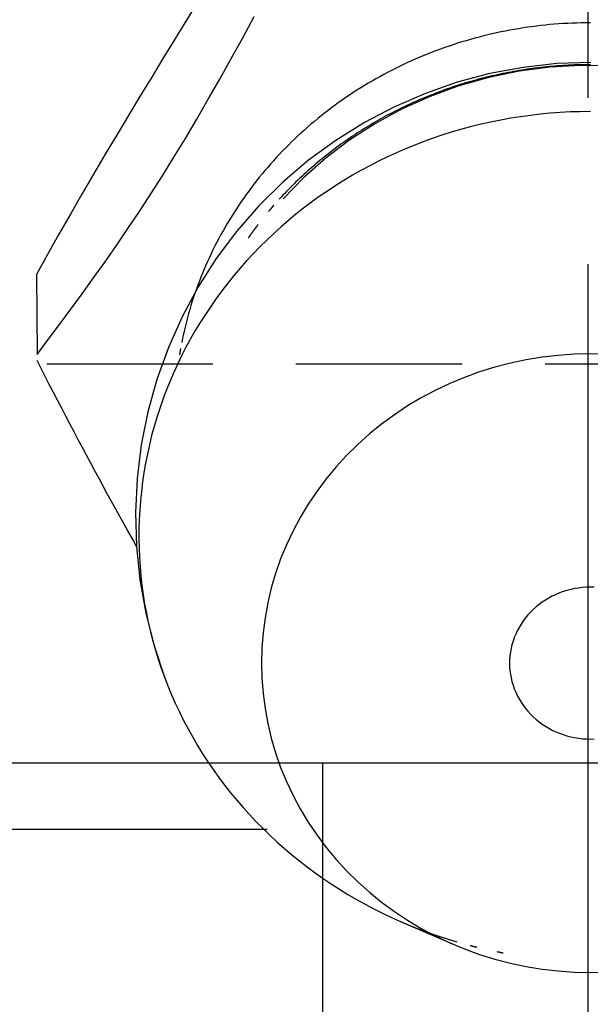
# Model space of a CAD drawing. Extents: x -121 to 264, y -121 to 264.
# Tile 6 of 11: x -8.55 to 0.03, y 194.67 to 209.47. Entities that reach past the tile are written whole.
import ezdxf

# ---------------------------------------------------------------- set-up
doc = ezdxf.new("R2010")
doc.units = 0
doc.header["$LTSCALE"] = 10
doc.linetypes.add('CENTER', pattern=[2, 1.25, -0.25, 0.25, -0.25])
doc.linetypes.add('HIDDEN', pattern=[0.375, 0.25, -0.125])
doc.layers.get('0').update_dxf_attribs({"linetype": 'CONTINUOUS'})
doc.layers.add('CENTER', color=1, linetype='CENTER')
doc.layers.add('HIDDEN', color=3, linetype='HIDDEN')

msp = doc.modelspace()

# ---------------------------------------------------------------- linework, layer by layer
for p, q in [((-8.3, 205.645), (-8.294, 204.441)), ((-49.25, 198.3), (49.25, 198.3)), ((-4, 198.3), (-4, 183.3)), ((-4.83, 197.3), (-86, 197.3)), ((-2.814, 195.913), (-2.041, 195.579))]:
    msp.add_line(p, q)
for points in [[(-5.9, 209.701), (-6.069, 209.428), (-6.234, 209.159), (-6.399, 208.89), (-6.568, 208.613), (-6.74, 208.33), (-6.914, 208.042), (-7.09, 207.749), (-7.266, 207.453), (-7.442, 207.154), (-7.618, 206.852), (-7.792, 206.55), (-7.964, 206.248), (-8.134, 205.946), (-8.3, 205.645)], [(-8.294, 204.441), (-8.125, 204.665), (-7.955, 204.892), (-7.785, 205.122), (-7.614, 205.355), (-7.442, 205.592), (-7.27, 205.834), (-7.098, 206.081), (-6.926, 206.334), (-6.753, 206.593), (-6.58, 206.858), (-6.407, 207.129), (-6.235, 207.406), (-6.062, 207.69), (-5.89, 207.981), (-5.717, 208.279), (-5.544, 208.582), (-5.372, 208.891), (-5.199, 209.204), (-5.027, 209.522)], [(0.037, 208.833), (-0.472, 208.814), (-0.978, 208.758), (-1.478, 208.664), (-1.97, 208.534), (-2.45, 208.367), (-2.917, 208.165), (-3.368, 207.929), (-3.799, 207.661), (-4.209, 207.361), (-4.596, 207.032), (-4.958, 206.674), (-5.292, 206.291), (-5.596, 205.885), (-5.869, 205.457), (-6.11, 205.009), (-6.318, 204.545), (-6.489, 204.067), (-6.625, 203.578), (-6.725, 203.081), (-6.787, 202.576), (-6.811, 202.067), (-6.798, 201.559), (-6.747, 201.053), (-6.659, 200.552), (-6.533, 200.059), (-6.371, 199.576)], [(0.359, 208.782), (-0.109, 208.788), (-0.576, 208.761), (-1.039, 208.701), (-1.497, 208.607), (-1.945, 208.48), (-2.38, 208.322), (-2.799, 208.134), (-3.202, 207.916), (-3.585, 207.67), (-3.945, 207.398), (-4.281, 207.101), (-4.59, 206.783)], [(-6.795, 201.557), (-6.858, 201.668), (-6.921, 201.779), (-6.984, 201.891), (-7.047, 202.004), (-7.11, 202.117), (-7.173, 202.231), (-7.236, 202.345), (-7.298, 202.46), (-7.361, 202.576), (-7.424, 202.692), (-7.486, 202.809), (-7.549, 202.926), (-7.611, 203.043), (-7.674, 203.16), (-7.736, 203.278), (-7.799, 203.397), (-7.861, 203.515), (-7.923, 203.634), (-7.985, 203.753), (-8.047, 203.872), (-8.109, 203.991), (-8.171, 204.111), (-8.233, 204.23), (-8.294, 204.349)]]:
    msp.add_lwpolyline(points)
for points in [[(0.032, 209.428, 0), (-0.036, 209.427, 0), (-0.104, 209.426, 0), (-0.172, 209.424, 0), (-0.239, 209.422, 0), (-0.307, 209.419, 0), (-0.375, 209.415, 0), (-0.442, 209.411, 0), (-0.51, 209.405, 0), (-0.577, 209.4, 0), (-0.645, 209.393, 0), (-0.712, 209.386, 0), (-0.779, 209.378, 0), (-0.847, 209.369, 0), (-0.914, 209.36, 0), (-0.981, 209.35, 0), (-1.047, 209.339, 0), (-1.114, 209.328, 0), (-1.181, 209.316, 0), (-1.247, 209.303, 0), (-1.313, 209.29, 0), (-1.38, 209.276, 0), (-1.445, 209.261, 0), (-1.511, 209.246, 0), (-1.577, 209.23, 0), (-1.642, 209.213, 0), (-1.707, 209.196, 0), (-1.772, 209.178, 0), (-1.837, 209.159, 0), (-1.902, 209.14, 0), (-1.966, 209.12, 0), (-2.03, 209.099, 0), (-2.094, 209.078, 0), (-2.158, 209.056, 0), (-2.221, 209.033, 0), (-2.284, 209.01, 0), (-2.347, 208.986, 0), (-2.41, 208.961, 0), (-2.472, 208.936, 0), (-2.534, 208.91, 0), (-2.596, 208.884, 0), (-2.657, 208.857, 0), (-2.718, 208.829, 0), (-2.779, 208.801, 0), (-2.839, 208.772, 0), (-2.899, 208.742, 0), (-2.959, 208.712, 0), (-3.018, 208.681, 0), (-3.077, 208.65, 0), (-3.136, 208.618, 0), (-3.194, 208.585, 0), (-3.252, 208.552, 0), (-3.31, 208.519, 0), (-3.367, 208.484, 0), (-3.423, 208.449, 0), (-3.48, 208.414, 0), (-3.536, 208.378, 0), (-3.591, 208.341, 0), (-3.646, 208.304, 0), (-3.701, 208.266, 0), (-3.755, 208.228, 0), (-3.809, 208.189, 0), (-3.862, 208.15, 0), (-3.915, 208.11, 0), (-3.967, 208.069, 0), (-4.019, 208.028, 0), (-4.07, 207.987, 0), (-4.121, 207.945, 0), (-4.172, 207.902, 0), (-4.222, 207.859, 0), (-4.271, 207.816, 0), (-4.32, 207.772, 0), (-4.368, 207.727, 0), (-4.416, 207.682, 0), (-4.464, 207.636, 0), (-4.511, 207.59, 0), (-4.557, 207.544, 0), (-4.603, 207.497, 0), (-4.648, 207.449, 0), (-4.693, 207.402, 0), (-4.737, 207.353, 0), (-4.78, 207.304, 0), (-4.823, 207.255, 0), (-4.866, 207.206, 0), (-4.908, 207.155, 0), (-4.949, 207.105, 0), (-4.99, 207.054, 0), (-5.03, 207.003, 0), (-5.069, 206.951, 0), (-5.108, 206.899, 0), (-5.146, 206.846, 0), (-5.184, 206.793, 0), (-5.221, 206.74, 0), (-5.258, 206.686, 0), (-5.294, 206.632, 0), (-5.329, 206.578, 0), (-5.363, 206.523, 0), (-5.397, 206.468, 0), (-5.431, 206.412, 0), (-5.463, 206.357, 0), (-5.495, 206.3, 0), (-5.527, 206.244, 0), (-5.557, 206.187, 0), (-5.588, 206.13, 0), (-5.617, 206.073, 0), (-5.646, 206.015, 0), (-5.674, 205.957, 0), (-5.701, 205.899, 0), (-5.728, 205.84, 0), (-5.754, 205.782, 0), (-5.779, 205.723, 0), (-5.804, 205.663, 0), (-5.828, 205.604, 0), (-5.851, 205.544, 0), (-5.874, 205.484, 0), (-5.896, 205.424, 0), (-5.917, 205.363, 0), (-5.938, 205.302, 0), (-5.958, 205.241, 0), (-5.977, 205.18, 0), (-5.995, 205.119, 0), (-6.013, 205.058, 0), (-6.03, 204.996, 0), (-6.046, 204.934, 0), (-6.062, 204.872, 0), (-6.077, 204.81, 0), (-6.091, 204.748, 0), (-6.104, 204.685, 0), (-6.117, 204.623, 0)], [(0.032, 208.798, 0), (-0.01, 208.798, 0), (-0.051, 208.798, 0), (-0.093, 208.797, 0), (-0.134, 208.796, 0), (-0.176, 208.795, 0), (-0.217, 208.794, 0), (-0.259, 208.792, 0), (-0.3, 208.79, 0), (-0.342, 208.788, 0), (-0.383, 208.785, 0), (-0.424, 208.782, 0), (-0.466, 208.779, 0), (-0.507, 208.776, 0), (-0.549, 208.773, 0), (-0.59, 208.769, 0), (-0.631, 208.765, 0), (-0.672, 208.76, 0), (-0.714, 208.756, 0), (-0.755, 208.751, 0), (-0.796, 208.746, 0), (-0.837, 208.74, 0), (-0.878, 208.735, 0), (-0.919, 208.729, 0), (-0.96, 208.723, 0), (-1.001, 208.716, 0), (-1.042, 208.71, 0), (-1.083, 208.703, 0), (-1.124, 208.696, 0), (-1.165, 208.688, 0), (-1.205, 208.68, 0), (-1.246, 208.672, 0), (-1.287, 208.664, 0), (-1.327, 208.656, 0), (-1.367, 208.647, 0), (-1.408, 208.638, 0), (-1.448, 208.629, 0), (-1.489, 208.619, 0), (-1.529, 208.61, 0), (-1.569, 208.6, 0), (-1.609, 208.589, 0), (-1.649, 208.579, 0), (-1.689, 208.568, 0), (-1.729, 208.557, 0), (-1.768, 208.546, 0), (-1.808, 208.534, 0), (-1.848, 208.523, 0), (-1.887, 208.511, 0), (-1.927, 208.498, 0), (-1.966, 208.486, 0), (-2.005, 208.473, 0), (-2.044, 208.46, 0), (-2.083, 208.447, 0), (-2.122, 208.433, 0), (-2.161, 208.419, 0), (-2.2, 208.405, 0), (-2.238, 208.391, 0), (-2.277, 208.377, 0), (-2.315, 208.362, 0), (-2.354, 208.347, 0), (-2.392, 208.332, 0), (-2.43, 208.316, 0), (-2.468, 208.301, 0), (-2.506, 208.285, 0), (-2.544, 208.269, 0), (-2.582, 208.252, 0), (-2.619, 208.235, 0), (-2.656, 208.219, 0), (-2.694, 208.201, 0), (-2.731, 208.184, 0), (-2.768, 208.167, 0), (-2.805, 208.149, 0), (-2.842, 208.131, 0), (-2.878, 208.112, 0), (-2.915, 208.094, 0), (-2.951, 208.075, 0), (-2.988, 208.056, 0), (-3.024, 208.037, 0), (-3.06, 208.017, 0), (-3.096, 207.998, 0), (-3.131, 207.978, 0), (-3.167, 207.958, 0), (-3.202, 207.937, 0), (-3.238, 207.917, 0), (-3.273, 207.896, 0), (-3.308, 207.875, 0), (-3.342, 207.854, 0), (-3.377, 207.832, 0), (-3.412, 207.811, 0), (-3.446, 207.789, 0), (-3.48, 207.767, 0), (-3.514, 207.744, 0), (-3.548, 207.722, 0), (-3.582, 207.699, 0), (-3.615, 207.676, 0), (-3.649, 207.653, 0), (-3.682, 207.629, 0), (-3.715, 207.606, 0), (-3.748, 207.582, 0), (-3.781, 207.558, 0), (-3.813, 207.534, 0), (-3.846, 207.509, 0), (-3.878, 207.485, 0), (-3.91, 207.46, 0), (-3.942, 207.435, 0), (-3.973, 207.41, 0), (-4.005, 207.384, 0), (-4.036, 207.358, 0), (-4.067, 207.333, 0), (-4.098, 207.307, 0), (-4.129, 207.28, 0), (-4.159, 207.254, 0), (-4.19, 207.227, 0), (-4.22, 207.201, 0), (-4.25, 207.174, 0), (-4.28, 207.146, 0), (-4.309, 207.119, 0), (-4.339, 207.091, 0), (-4.368, 207.064, 0), (-4.397, 207.036, 0), (-4.426, 207.008, 0), (-4.454, 206.979, 0), (-4.482, 206.951, 0), (-4.511, 206.922, 0), (-4.539, 206.893, 0), (-4.566, 206.864, 0), (-4.594, 206.835, 0), (-4.621, 206.806, 0), (-4.648, 206.776, 0)], [(0.032, 208.093, 0), (-0.119, 208.091, 0), (-0.27, 208.087, 0), (-0.42, 208.079, 0), (-0.571, 208.068, 0), (-0.721, 208.054, 0), (-0.87, 208.036, 0), (-1.02, 208.016, 0), (-1.168, 207.993, 0), (-1.316, 207.966, 0), (-1.464, 207.936, 0), (-1.611, 207.904, 0), (-1.756, 207.868, 0), (-1.901, 207.829, 0), (-2.046, 207.787, 0), (-2.189, 207.742, 0), (-2.331, 207.695, 0), (-2.471, 207.644, 0), (-2.611, 207.59, 0), (-2.749, 207.534, 0), (-2.886, 207.474, 0), (-3.022, 207.412, 0), (-3.155, 207.347, 0), (-3.288, 207.279, 0), (-3.419, 207.208, 0), (-3.548, 207.135, 0), (-3.675, 207.059, 0), (-3.8, 206.981, 0), (-3.924, 206.899, 0), (-4.046, 206.816, 0), (-4.165, 206.729, 0), (-4.283, 206.64, 0), (-4.398, 206.549, 0), (-4.511, 206.456, 0), (-4.622, 206.36, 0), (-4.731, 206.262, 0), (-4.837, 206.161, 0), (-4.941, 206.059, 0), (-5.043, 205.954, 0), (-5.142, 205.847, 0), (-5.238, 205.738, 0), (-5.332, 205.627, 0), (-5.423, 205.514, 0), (-5.512, 205.4, 0), (-5.598, 205.283, 0), (-5.681, 205.165, 0), (-5.761, 205.045, 0), (-5.838, 204.923, 0), (-5.913, 204.8, 0), (-5.984, 204.675, 0), (-6.053, 204.549, 0), (-6.118, 204.422, 0), (-6.181, 204.293, 0), (-6.24, 204.162, 0), (-6.297, 204.031, 0), (-6.35, 203.898, 0), (-6.4, 203.765, 0), (-6.447, 203.63, 0), (-6.491, 203.495, 0), (-6.532, 203.358, 0), (-6.569, 203.221, 0), (-6.603, 203.083, 0), (-6.634, 202.944, 0), (-6.661, 202.805, 0), (-6.685, 202.665, 0), (-6.706, 202.525, 0), (-6.724, 202.384, 0), (-6.738, 202.243, 0), (-6.749, 202.102, 0), (-6.757, 201.96, 0), (-6.761, 201.819, 0), (-6.762, 201.677, 0), (-6.759, 201.535, 0), (-6.754, 201.394, 0), (-6.744, 201.252, 0), (-6.732, 201.111, 0), (-6.716, 200.97, 0), (-6.697, 200.83, 0), (-6.675, 200.689, 0), (-6.649, 200.55, 0), (-6.62, 200.411, 0), (-6.587, 200.272, 0), (-6.552, 200.135, 0), (-6.513, 199.998, 0), (-6.471, 199.862, 0), (-6.426, 199.727, 0), (-6.377, 199.593, 0), (-6.326, 199.459, 0), (-6.271, 199.327, 0), (-6.213, 199.197, 0), (-6.152, 199.067, 0), (-6.088, 198.939, 0), (-6.021, 198.812, 0), (-5.951, 198.686, 0), (-5.878, 198.562, 0), (-5.803, 198.44, 0), (-5.724, 198.319, 0), (-5.642, 198.2, 0), (-5.558, 198.082, 0), (-5.471, 197.966, 0), (-5.381, 197.853, 0), (-5.289, 197.741, 0), (-5.194, 197.631, 0), (-5.096, 197.523, 0), (-4.996, 197.417, 0), (-4.893, 197.313, 0), (-4.788, 197.211, 0), (-4.681, 197.112, 0), (-4.571, 197.015, 0), (-4.459, 196.92, 0), (-4.345, 196.828, 0), (-4.228, 196.738, 0), (-4.11, 196.65, 0), (-3.989, 196.565, 0), (-3.867, 196.482, 0), (-3.742, 196.402, 0), (-3.616, 196.325, 0), (-3.488, 196.25, 0), (-3.358, 196.178, 0), (-3.227, 196.109, 0), (-3.093, 196.042, 0), (-2.959, 195.978, 0), (-2.823, 195.917, 0), (-2.685, 195.859, 0), (-2.546, 195.804, 0), (-2.406, 195.752, 0), (-2.265, 195.702, 0), (-2.122, 195.656, 0), (-1.979, 195.613, 0)], [(-4.731, 206.683, 0), (-4.732, 206.683, 0), (-4.733, 206.682, 0), (-4.733, 206.681, 0), (-4.734, 206.681, 0), (-4.735, 206.68, 0), (-4.735, 206.679, 0), (-4.736, 206.678, 0), (-4.737, 206.678, 0), (-4.737, 206.677, 0), (-4.738, 206.676, 0), (-4.738, 206.675, 0), (-4.739, 206.675, 0), (-4.74, 206.674, 0), (-4.74, 206.673, 0), (-4.741, 206.672, 0), (-4.742, 206.672, 0), (-4.742, 206.671, 0), (-4.743, 206.67, 0), (-4.744, 206.67, 0), (-4.744, 206.669, 0), (-4.745, 206.668, 0), (-4.745, 206.667, 0), (-4.746, 206.667, 0), (-4.747, 206.666, 0), (-4.747, 206.665, 0), (-4.748, 206.664, 0), (-4.749, 206.664, 0), (-4.749, 206.663, 0), (-4.75, 206.662, 0), (-4.751, 206.661, 0), (-4.751, 206.661, 0), (-4.752, 206.66, 0), (-4.752, 206.659, 0), (-4.753, 206.659, 0), (-4.754, 206.658, 0), (-4.754, 206.657, 0), (-4.755, 206.656, 0), (-4.756, 206.656, 0), (-4.756, 206.655, 0), (-4.757, 206.654, 0), (-4.758, 206.653, 0), (-4.758, 206.653, 0), (-4.759, 206.652, 0), (-4.759, 206.651, 0), (-4.76, 206.65, 0), (-4.761, 206.65, 0), (-4.761, 206.649, 0), (-4.762, 206.648, 0), (-4.763, 206.647, 0), (-4.763, 206.647, 0), (-4.764, 206.646, 0), (-4.764, 206.645, 0), (-4.765, 206.645, 0), (-4.766, 206.644, 0), (-4.766, 206.643, 0), (-4.767, 206.642, 0), (-4.768, 206.642, 0), (-4.768, 206.641, 0), (-4.769, 206.64, 0), (-4.77, 206.639, 0), (-4.77, 206.639, 0), (-4.771, 206.638, 0), (-4.771, 206.637, 0), (-4.772, 206.636, 0), (-4.773, 206.636, 0), (-4.773, 206.635, 0), (-4.774, 206.634, 0), (-4.775, 206.633, 0), (-4.775, 206.633, 0), (-4.776, 206.632, 0), (-4.777, 206.631, 0), (-4.777, 206.631, 0), (-4.778, 206.63, 0), (-4.778, 206.629, 0), (-4.779, 206.628, 0), (-4.78, 206.628, 0), (-4.78, 206.627, 0), (-4.781, 206.626, 0), (-4.782, 206.625, 0), (-4.782, 206.625, 0), (-4.783, 206.624, 0), (-4.783, 206.623, 0), (-4.784, 206.622, 0), (-4.785, 206.622, 0), (-4.785, 206.621, 0), (-4.786, 206.62, 0), (-4.787, 206.619, 0), (-4.787, 206.619, 0), (-4.788, 206.618, 0), (-4.788, 206.617, 0), (-4.789, 206.616, 0), (-4.79, 206.616, 0), (-4.79, 206.615, 0), (-4.791, 206.614, 0), (-4.792, 206.614, 0), (-4.792, 206.613, 0), (-4.793, 206.612, 0), (-4.794, 206.611, 0), (-4.794, 206.611, 0), (-4.795, 206.61, 0), (-4.795, 206.609, 0), (-4.796, 206.608, 0), (-4.797, 206.608, 0), (-4.797, 206.607, 0), (-4.798, 206.606, 0), (-4.799, 206.605, 0), (-4.799, 206.605, 0), (-4.8, 206.604, 0), (-4.8, 206.603, 0), (-4.801, 206.602, 0), (-4.802, 206.602, 0), (-4.802, 206.601, 0), (-4.803, 206.6, 0), (-4.804, 206.599, 0), (-4.804, 206.599, 0), (-4.805, 206.598, 0), (-4.805, 206.597, 0), (-4.806, 206.596, 0), (-4.807, 206.596, 0), (-4.807, 206.595, 0), (-4.808, 206.594, 0), (-4.809, 206.593, 0), (-4.809, 206.593, 0), (-4.81, 206.592, 0), (-4.81, 206.591, 0), (-4.811, 206.59, 0), (-4.812, 206.59, 0), (-4.812, 206.589, 0)], [(-4.968, 206.395, 0), (-4.969, 206.393, 0), (-4.97, 206.392, 0), (-4.972, 206.39, 0), (-4.973, 206.389, 0), (-4.974, 206.387, 0), (-4.975, 206.386, 0), (-4.976, 206.384, 0), (-4.978, 206.383, 0), (-4.979, 206.381, 0), (-4.98, 206.379, 0), (-4.981, 206.378, 0), (-4.982, 206.376, 0), (-4.983, 206.375, 0), (-4.985, 206.373, 0), (-4.986, 206.372, 0), (-4.987, 206.37, 0), (-4.988, 206.369, 0), (-4.989, 206.367, 0), (-4.99, 206.366, 0), (-4.992, 206.364, 0), (-4.993, 206.362, 0), (-4.994, 206.361, 0), (-4.995, 206.359, 0), (-4.996, 206.358, 0), (-4.997, 206.356, 0), (-4.999, 206.355, 0), (-5, 206.353, 0), (-5.001, 206.352, 0), (-5.002, 206.35, 0), (-5.003, 206.348, 0), (-5.004, 206.347, 0), (-5.006, 206.345, 0), (-5.007, 206.344, 0), (-5.008, 206.342, 0), (-5.009, 206.341, 0), (-5.01, 206.339, 0), (-5.011, 206.338, 0), (-5.013, 206.336, 0), (-5.014, 206.334, 0), (-5.015, 206.333, 0), (-5.016, 206.331, 0), (-5.017, 206.33, 0), (-5.018, 206.328, 0), (-5.02, 206.327, 0), (-5.021, 206.325, 0), (-5.022, 206.324, 0), (-5.023, 206.322, 0), (-5.024, 206.32, 0), (-5.025, 206.319, 0), (-5.027, 206.317, 0), (-5.028, 206.316, 0), (-5.029, 206.314, 0), (-5.03, 206.313, 0), (-5.031, 206.311, 0), (-5.032, 206.31, 0), (-5.033, 206.308, 0), (-5.035, 206.306, 0), (-5.036, 206.305, 0), (-5.037, 206.303, 0), (-5.038, 206.302, 0), (-5.039, 206.3, 0), (-5.04, 206.299, 0), (-5.042, 206.297, 0), (-5.043, 206.295, 0), (-5.044, 206.294, 0), (-5.045, 206.292, 0), (-5.046, 206.291, 0), (-5.047, 206.289, 0), (-5.048, 206.288, 0), (-5.05, 206.286, 0), (-5.051, 206.285, 0), (-5.052, 206.283, 0), (-5.053, 206.281, 0), (-5.054, 206.28, 0), (-5.055, 206.278, 0), (-5.056, 206.277, 0), (-5.058, 206.275, 0), (-5.059, 206.274, 0), (-5.06, 206.272, 0), (-5.061, 206.27, 0), (-5.062, 206.269, 0), (-5.063, 206.267, 0), (-5.064, 206.266, 0), (-5.066, 206.264, 0), (-5.067, 206.263, 0), (-5.068, 206.261, 0), (-5.069, 206.259, 0), (-5.07, 206.258, 0), (-5.071, 206.256, 0), (-5.072, 206.255, 0), (-5.073, 206.253, 0), (-5.075, 206.252, 0), (-5.076, 206.25, 0), (-5.077, 206.248, 0), (-5.078, 206.247, 0), (-5.079, 206.245, 0), (-5.08, 206.244, 0), (-5.081, 206.242, 0), (-5.083, 206.241, 0), (-5.084, 206.239, 0), (-5.085, 206.237, 0), (-5.086, 206.236, 0), (-5.087, 206.234, 0), (-5.088, 206.233, 0), (-5.089, 206.231, 0), (-5.09, 206.23, 0), (-5.092, 206.228, 0), (-5.093, 206.226, 0), (-5.094, 206.225, 0), (-5.095, 206.223, 0), (-5.096, 206.222, 0), (-5.097, 206.22, 0), (-5.098, 206.218, 0), (-5.099, 206.217, 0), (-5.101, 206.215, 0), (-5.102, 206.214, 0), (-5.103, 206.212, 0), (-5.104, 206.211, 0), (-5.105, 206.209, 0), (-5.106, 206.207, 0), (-5.107, 206.206, 0), (-5.108, 206.204, 0), (-5.109, 206.203, 0), (-5.111, 206.201, 0), (-5.112, 206.199, 0), (-5.113, 206.198, 0), (-5.114, 206.196, 0), (-5.115, 206.195, 0)], [(-6.135, 204.529, 0), (-6.135, 204.528, 0), (-6.135, 204.527, 0), (-6.135, 204.526, 0), (-6.135, 204.526, 0), (-6.135, 204.525, 0), (-6.136, 204.524, 0), (-6.136, 204.523, 0), (-6.136, 204.523, 0), (-6.136, 204.522, 0), (-6.136, 204.521, 0), (-6.136, 204.52, 0), (-6.136, 204.52, 0), (-6.137, 204.519, 0), (-6.137, 204.518, 0), (-6.137, 204.517, 0), (-6.137, 204.517, 0), (-6.137, 204.516, 0), (-6.137, 204.515, 0), (-6.137, 204.515, 0), (-6.137, 204.514, 0), (-6.138, 204.513, 0), (-6.138, 204.512, 0), (-6.138, 204.512, 0), (-6.138, 204.511, 0), (-6.138, 204.51, 0), (-6.138, 204.509, 0), (-6.138, 204.509, 0), (-6.138, 204.508, 0), (-6.139, 204.507, 0), (-6.139, 204.506, 0), (-6.139, 204.506, 0), (-6.139, 204.505, 0), (-6.139, 204.504, 0), (-6.139, 204.503, 0), (-6.139, 204.503, 0), (-6.14, 204.502, 0), (-6.14, 204.501, 0), (-6.14, 204.501, 0), (-6.14, 204.5, 0), (-6.14, 204.499, 0), (-6.14, 204.498, 0), (-6.14, 204.498, 0), (-6.14, 204.497, 0), (-6.141, 204.496, 0), (-6.141, 204.495, 0), (-6.141, 204.495, 0), (-6.141, 204.494, 0), (-6.141, 204.493, 0), (-6.141, 204.492, 0), (-6.141, 204.492, 0), (-6.141, 204.491, 0), (-6.142, 204.49, 0), (-6.142, 204.489, 0), (-6.142, 204.489, 0), (-6.142, 204.488, 0), (-6.142, 204.487, 0), (-6.142, 204.487, 0), (-6.142, 204.486, 0), (-6.142, 204.485, 0), (-6.143, 204.484, 0), (-6.143, 204.484, 0), (-6.143, 204.483, 0), (-6.143, 204.482, 0), (-6.143, 204.481, 0), (-6.143, 204.481, 0), (-6.143, 204.48, 0), (-6.143, 204.479, 0), (-6.144, 204.478, 0), (-6.144, 204.478, 0), (-6.144, 204.477, 0), (-6.144, 204.476, 0), (-6.144, 204.475, 0), (-6.144, 204.475, 0), (-6.144, 204.474, 0), (-6.144, 204.473, 0), (-6.145, 204.472, 0), (-6.145, 204.472, 0), (-6.145, 204.471, 0), (-6.145, 204.47, 0), (-6.145, 204.47, 0), (-6.145, 204.469, 0), (-6.145, 204.468, 0), (-6.145, 204.467, 0), (-6.146, 204.467, 0), (-6.146, 204.466, 0), (-6.146, 204.465, 0), (-6.146, 204.464, 0), (-6.146, 204.464, 0), (-6.146, 204.463, 0), (-6.146, 204.462, 0), (-6.146, 204.461, 0), (-6.147, 204.461, 0), (-6.147, 204.46, 0), (-6.147, 204.459, 0), (-6.147, 204.458, 0), (-6.147, 204.458, 0), (-6.147, 204.457, 0), (-6.147, 204.456, 0), (-6.147, 204.456, 0), (-6.148, 204.455, 0), (-6.148, 204.454, 0), (-6.148, 204.453, 0), (-6.148, 204.453, 0), (-6.148, 204.452, 0), (-6.148, 204.451, 0), (-6.148, 204.45, 0), (-6.148, 204.45, 0), (-6.149, 204.449, 0), (-6.149, 204.448, 0), (-6.149, 204.447, 0), (-6.149, 204.447, 0), (-6.149, 204.446, 0), (-6.149, 204.445, 0), (-6.149, 204.444, 0), (-6.149, 204.444, 0), (-6.149, 204.443, 0), (-6.15, 204.442, 0), (-6.15, 204.441, 0), (-6.15, 204.441, 0), (-6.15, 204.44, 0), (-6.15, 204.439, 0), (-6.15, 204.439, 0), (-6.15, 204.438, 0), (-6.15, 204.437, 0), (-6.151, 204.436, 0), (-6.151, 204.436, 0), (-6.151, 204.435, 0), (-6.151, 204.434, 0)], [(0.275, 204.445, 0), (0.032, 204.451, 0), (-0.211, 204.445, 0), (-0.453, 204.428, 0), (-0.694, 204.4, 0), (-0.934, 204.361, 0), (-1.171, 204.311, 0), (-1.405, 204.25, 0), (-1.635, 204.179, 0), (-1.862, 204.097, 0), (-2.084, 204.004, 0), (-2.301, 203.902, 0), (-2.512, 203.789, 0), (-2.718, 203.667, 0), (-2.916, 203.536, 0), (-3.108, 203.395, 0), (-3.292, 203.246, 0), (-3.468, 203.089, 0), (-3.635, 202.923, 0), (-3.794, 202.751, 0), (-3.943, 202.571, 0), (-4.083, 202.384, 0), (-4.213, 202.191, 0), (-4.333, 201.993, 0), (-4.442, 201.789, 0), (-4.54, 201.58, 0), (-4.628, 201.367, 0), (-4.704, 201.151, 0), (-4.769, 200.931, 0), (-4.822, 200.708, 0), (-4.863, 200.483, 0), (-4.893, 200.257, 0), (-4.911, 200.029, 0), (-4.917, 199.801, 0), (-4.911, 199.573, 0), (-4.893, 199.345, 0), (-4.863, 199.119, 0), (-4.822, 198.894, 0), (-4.769, 198.671, 0), (-4.704, 198.451, 0), (-4.628, 198.234, 0), (-4.54, 198.022, 0), (-4.442, 197.813, 0), (-4.333, 197.609, 0), (-4.213, 197.41, 0), (-4.083, 197.218, 0), (-3.943, 197.031, 0), (-3.794, 196.851, 0), (-3.635, 196.678, 0), (-3.468, 196.513, 0), (-3.292, 196.356, 0), (-3.108, 196.207, 0), (-2.916, 196.066, 0), (-2.718, 195.935, 0), (-2.512, 195.813, 0), (-2.301, 195.7, 0), (-2.084, 195.598, 0), (-1.862, 195.505, 0), (-1.635, 195.423, 0), (-1.405, 195.351, 0), (-1.171, 195.291, 0), (-0.934, 195.241, 0), (-0.694, 195.202, 0), (-0.453, 195.174, 0), (-0.211, 195.157, 0), (0.032, 195.151, 0), (0.275, 195.157, 0)], [(0.091, 200.941, 0), (0.032, 200.943, 0), (-0.028, 200.941, 0), (-0.087, 200.937, 0), (-0.147, 200.93, 0), (-0.205, 200.921, 0), (-0.263, 200.908, 0), (-0.321, 200.893, 0), (-0.378, 200.876, 0), (-0.433, 200.856, 0), (-0.488, 200.833, 0), (-0.541, 200.808, 0), (-0.593, 200.78, 0), (-0.643, 200.75, 0), (-0.692, 200.718, 0), (-0.739, 200.683, 0), (-0.784, 200.647, 0), (-0.828, 200.608, 0), (-0.869, 200.568, 0), (-0.908, 200.525, 0), (-0.944, 200.481, 0), (-0.979, 200.435, 0), (-1.011, 200.388, 0), (-1.04, 200.339, 0), (-1.067, 200.289, 0), (-1.091, 200.238, 0), (-1.112, 200.186, 0), (-1.131, 200.132, 0), (-1.147, 200.078, 0), (-1.16, 200.024, 0), (-1.17, 199.968, 0), (-1.178, 199.913, 0), (-1.182, 199.857, 0), (-1.183, 199.801, 0), (-1.182, 199.745, 0), (-1.178, 199.689, 0), (-1.17, 199.633, 0), (-1.16, 199.578, 0), (-1.147, 199.523, 0), (-1.131, 199.469, 0), (-1.112, 199.416, 0), (-1.091, 199.364, 0), (-1.067, 199.313, 0), (-1.04, 199.263, 0), (-1.011, 199.214, 0), (-0.979, 199.167, 0), (-0.944, 199.121, 0), (-0.908, 199.077, 0), (-0.869, 199.034, 0), (-0.828, 198.994, 0), (-0.784, 198.955, 0), (-0.739, 198.918, 0), (-0.692, 198.884, 0), (-0.643, 198.852, 0), (-0.593, 198.822, 0), (-0.541, 198.794, 0), (-0.488, 198.769, 0), (-0.433, 198.746, 0), (-0.378, 198.726, 0), (-0.321, 198.708, 0), (-0.263, 198.693, 0), (-0.205, 198.681, 0), (-0.147, 198.671, 0), (-0.087, 198.665, 0), (-0.028, 198.661, 0), (0.032, 198.659, 0), (0.091, 198.661, 0)], [(-1.777, 195.557, 0), (-1.777, 195.557, 0), (-1.776, 195.557, 0), (-1.775, 195.557, 0), (-1.774, 195.556, 0), (-1.774, 195.556, 0), (-1.773, 195.556, 0), (-1.772, 195.556, 0), (-1.771, 195.556, 0), (-1.77, 195.555, 0), (-1.77, 195.555, 0), (-1.769, 195.555, 0), (-1.768, 195.555, 0), (-1.767, 195.555, 0), (-1.766, 195.554, 0), (-1.766, 195.554, 0), (-1.765, 195.554, 0), (-1.764, 195.554, 0), (-1.763, 195.554, 0), (-1.762, 195.553, 0), (-1.762, 195.553, 0), (-1.761, 195.553, 0), (-1.76, 195.553, 0), (-1.759, 195.553, 0), (-1.759, 195.552, 0), (-1.758, 195.552, 0), (-1.757, 195.552, 0), (-1.756, 195.552, 0), (-1.755, 195.552, 0), (-1.755, 195.551, 0), (-1.754, 195.551, 0), (-1.753, 195.551, 0), (-1.752, 195.551, 0), (-1.751, 195.55, 0), (-1.751, 195.55, 0), (-1.75, 195.55, 0), (-1.749, 195.55, 0), (-1.748, 195.55, 0), (-1.747, 195.549, 0), (-1.747, 195.549, 0), (-1.746, 195.549, 0), (-1.745, 195.549, 0), (-1.744, 195.549, 0), (-1.744, 195.548, 0), (-1.743, 195.548, 0), (-1.742, 195.548, 0), (-1.741, 195.548, 0), (-1.74, 195.548, 0), (-1.74, 195.547, 0), (-1.739, 195.547, 0), (-1.738, 195.547, 0), (-1.737, 195.547, 0), (-1.736, 195.547, 0), (-1.736, 195.546, 0), (-1.735, 195.546, 0), (-1.734, 195.546, 0), (-1.733, 195.546, 0), (-1.732, 195.546, 0), (-1.732, 195.545, 0), (-1.731, 195.545, 0), (-1.73, 195.545, 0), (-1.729, 195.545, 0), (-1.728, 195.545, 0), (-1.728, 195.544, 0), (-1.727, 195.544, 0), (-1.726, 195.544, 0), (-1.725, 195.544, 0), (-1.725, 195.544, 0), (-1.724, 195.543, 0), (-1.723, 195.543, 0), (-1.722, 195.543, 0), (-1.721, 195.543, 0), (-1.721, 195.543, 0), (-1.72, 195.542, 0), (-1.719, 195.542, 0), (-1.718, 195.542, 0), (-1.717, 195.542, 0), (-1.717, 195.542, 0), (-1.716, 195.542, 0), (-1.715, 195.541, 0), (-1.714, 195.541, 0), (-1.713, 195.541, 0), (-1.713, 195.541, 0), (-1.712, 195.541, 0), (-1.711, 195.54, 0), (-1.71, 195.54, 0), (-1.709, 195.54, 0), (-1.709, 195.54, 0), (-1.708, 195.54, 0), (-1.707, 195.539, 0), (-1.706, 195.539, 0), (-1.706, 195.539, 0), (-1.705, 195.539, 0), (-1.704, 195.539, 0), (-1.703, 195.538, 0), (-1.702, 195.538, 0), (-1.702, 195.538, 0), (-1.701, 195.538, 0), (-1.7, 195.538, 0), (-1.699, 195.537, 0), (-1.698, 195.537, 0), (-1.698, 195.537, 0), (-1.697, 195.537, 0), (-1.696, 195.537, 0), (-1.695, 195.536, 0), (-1.694, 195.536, 0), (-1.694, 195.536, 0), (-1.693, 195.536, 0), (-1.692, 195.536, 0), (-1.691, 195.535, 0), (-1.69, 195.535, 0), (-1.69, 195.535, 0), (-1.689, 195.535, 0), (-1.688, 195.535, 0), (-1.687, 195.534, 0), (-1.687, 195.534, 0), (-1.686, 195.534, 0), (-1.685, 195.534, 0), (-1.684, 195.534, 0), (-1.683, 195.533, 0), (-1.683, 195.533, 0), (-1.682, 195.533, 0), (-1.681, 195.533, 0), (-1.68, 195.533, 0), (-1.679, 195.532, 0), (-1.679, 195.532, 0), (-1.678, 195.532, 0), (-1.677, 195.532, 0), (-1.676, 195.532, 0)], [(-1.371, 195.464, 0), (-1.37, 195.464, 0), (-1.369, 195.464, 0), (-1.369, 195.464, 0), (-1.368, 195.464, 0), (-1.367, 195.463, 0), (-1.366, 195.463, 0), (-1.366, 195.463, 0), (-1.365, 195.463, 0), (-1.364, 195.463, 0), (-1.364, 195.463, 0), (-1.363, 195.463, 0), (-1.362, 195.462, 0), (-1.361, 195.462, 0), (-1.361, 195.462, 0), (-1.36, 195.462, 0), (-1.359, 195.462, 0), (-1.359, 195.462, 0), (-1.358, 195.462, 0), (-1.357, 195.462, 0), (-1.356, 195.461, 0), (-1.356, 195.461, 0), (-1.355, 195.461, 0), (-1.354, 195.461, 0), (-1.353, 195.461, 0), (-1.353, 195.461, 0), (-1.352, 195.461, 0), (-1.351, 195.46, 0), (-1.351, 195.46, 0), (-1.35, 195.46, 0), (-1.349, 195.46, 0), (-1.348, 195.46, 0), (-1.348, 195.46, 0), (-1.347, 195.46, 0), (-1.346, 195.459, 0), (-1.346, 195.459, 0), (-1.345, 195.459, 0), (-1.344, 195.459, 0), (-1.343, 195.459, 0), (-1.343, 195.459, 0), (-1.342, 195.459, 0), (-1.341, 195.458, 0), (-1.341, 195.458, 0), (-1.34, 195.458, 0), (-1.339, 195.458, 0), (-1.338, 195.458, 0), (-1.338, 195.458, 0), (-1.337, 195.458, 0), (-1.336, 195.457, 0), (-1.336, 195.457, 0), (-1.335, 195.457, 0), (-1.334, 195.457, 0), (-1.333, 195.457, 0), (-1.333, 195.457, 0), (-1.332, 195.457, 0), (-1.331, 195.456, 0), (-1.33, 195.456, 0), (-1.33, 195.456, 0), (-1.329, 195.456, 0), (-1.328, 195.456, 0), (-1.328, 195.456, 0), (-1.327, 195.456, 0), (-1.326, 195.456, 0), (-1.325, 195.455, 0), (-1.325, 195.455, 0), (-1.324, 195.455, 0), (-1.323, 195.455, 0), (-1.323, 195.455, 0), (-1.322, 195.455, 0), (-1.321, 195.455, 0), (-1.32, 195.454, 0), (-1.32, 195.454, 0), (-1.319, 195.454, 0), (-1.318, 195.454, 0), (-1.318, 195.454, 0), (-1.317, 195.454, 0), (-1.316, 195.454, 0), (-1.315, 195.453, 0), (-1.315, 195.453, 0), (-1.314, 195.453, 0), (-1.313, 195.453, 0), (-1.312, 195.453, 0), (-1.312, 195.453, 0), (-1.311, 195.453, 0), (-1.31, 195.452, 0), (-1.31, 195.452, 0), (-1.309, 195.452, 0), (-1.308, 195.452, 0), (-1.307, 195.452, 0), (-1.307, 195.452, 0), (-1.306, 195.452, 0), (-1.305, 195.452, 0), (-1.305, 195.451, 0), (-1.304, 195.451, 0), (-1.303, 195.451, 0), (-1.302, 195.451, 0), (-1.302, 195.451, 0), (-1.301, 195.451, 0), (-1.3, 195.451, 0), (-1.3, 195.45, 0), (-1.299, 195.45, 0), (-1.298, 195.45, 0), (-1.297, 195.45, 0), (-1.297, 195.45, 0), (-1.296, 195.45, 0), (-1.295, 195.45, 0), (-1.295, 195.45, 0), (-1.294, 195.449, 0), (-1.293, 195.449, 0), (-1.292, 195.449, 0), (-1.292, 195.449, 0), (-1.291, 195.449, 0), (-1.29, 195.449, 0), (-1.289, 195.449, 0), (-1.289, 195.448, 0), (-1.288, 195.448, 0), (-1.287, 195.448, 0), (-1.287, 195.448, 0), (-1.286, 195.448, 0), (-1.285, 195.448, 0), (-1.284, 195.448, 0), (-1.284, 195.448, 0), (-1.283, 195.447, 0), (-1.282, 195.447, 0), (-1.282, 195.447, 0), (-1.281, 195.447, 0), (-1.28, 195.447, 0), (-1.279, 195.447, 0), (-1.279, 195.447, 0)]]:
    msp.add_polyline3d(points)
at = {"layer": 'CENTER'}
msp.add_line((0, 173.3), (0, 264.3), dxfattribs=at)
at = {"layer": 'HIDDEN'}
msp.add_line((-68.147, 204.3), (68.147, 204.3), dxfattribs=at)

doc.saveas('drawing.dxf')
